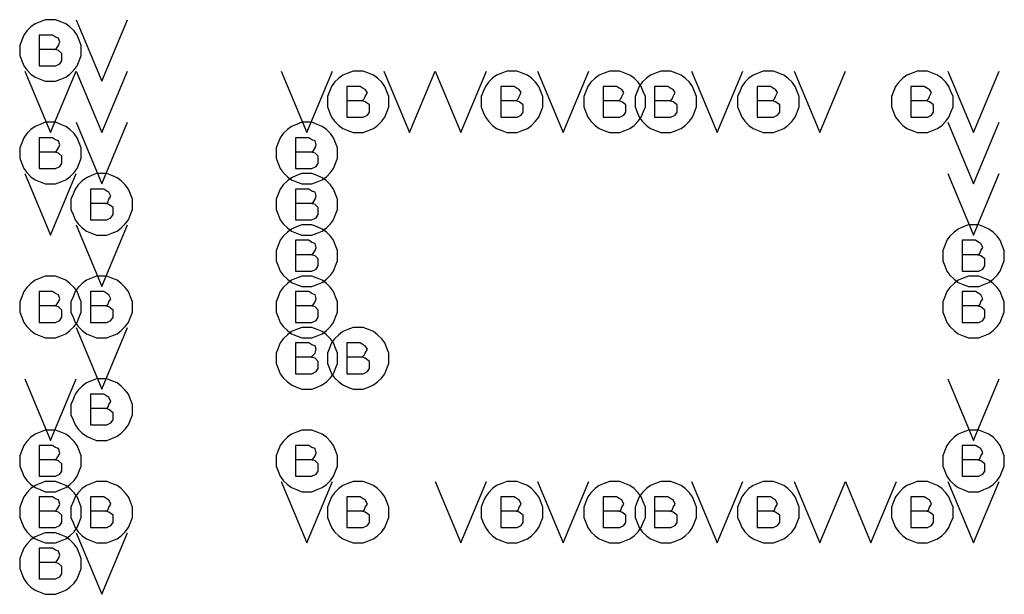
# Model space of a CAD drawing. Extents: x 28 to 61, y 25 to 46.
# Tile 9 of 49: x 35.325 to 36.285, y 30.73 to 31.29. Entities that reach past the tile are written whole.
import ezdxf

# ---------------------------------------------------------------- set-up
doc = ezdxf.new("R2010")
doc.units = 0
doc.layers.add('RVP8-TX_D_fab_art', color=2, linetype='CONTINUOUS')

msp = doc.modelspace()

# ---------------------------------------------------------------- linework, layer by layer
at = {"layer": 'RVP8-TX_D_fab_art'}
for points in [[(35.385, 31.26), (35.385, 31.265), (35.383, 31.27), (35.381, 31.275), (35.378, 31.279), (35.374, 31.283), (35.37, 31.286), (35.365, 31.288), (35.36, 31.29), (35.355, 31.29), (35.35, 31.29), (35.345, 31.288), (35.34, 31.286), (35.336, 31.283), (35.332, 31.279), (35.329, 31.275), (35.327, 31.27), (35.325, 31.265), (35.325, 31.26), (35.325, 31.255), (35.327, 31.25), (35.329, 31.245), (35.332, 31.241), (35.336, 31.237), (35.34, 31.234), (35.345, 31.232), (35.35, 31.23), (35.355, 31.23), (35.36, 31.23), (35.365, 31.232), (35.37, 31.234), (35.374, 31.237), (35.378, 31.241), (35.381, 31.245), (35.383, 31.25), (35.385, 31.255), (35.385, 31.26)], [(35.685, 31.21), (35.685, 31.215), (35.683, 31.22), (35.681, 31.225), (35.678, 31.229), (35.674, 31.233), (35.67, 31.236), (35.665, 31.238), (35.66, 31.24), (35.655, 31.24), (35.65, 31.24), (35.645, 31.238), (35.64, 31.236), (35.636, 31.233), (35.632, 31.229), (35.629, 31.225), (35.627, 31.22), (35.625, 31.215), (35.625, 31.21), (35.625, 31.205), (35.627, 31.2), (35.629, 31.195), (35.632, 31.191), (35.636, 31.187), (35.64, 31.184), (35.645, 31.182), (35.65, 31.18), (35.655, 31.18), (35.66, 31.18), (35.665, 31.182), (35.67, 31.184), (35.674, 31.187), (35.678, 31.191), (35.681, 31.195), (35.683, 31.2), (35.685, 31.205), (35.685, 31.21)], [(35.835, 31.21), (35.835, 31.215), (35.833, 31.22), (35.831, 31.225), (35.828, 31.229), (35.824, 31.233), (35.82, 31.236), (35.815, 31.238), (35.81, 31.24), (35.805, 31.24), (35.8, 31.24), (35.795, 31.238), (35.79, 31.236), (35.786, 31.233), (35.782, 31.229), (35.779, 31.225), (35.777, 31.22), (35.775, 31.215), (35.775, 31.21), (35.775, 31.205), (35.777, 31.2), (35.779, 31.195), (35.782, 31.191), (35.786, 31.187), (35.79, 31.184), (35.795, 31.182), (35.8, 31.18), (35.805, 31.18), (35.81, 31.18), (35.815, 31.182), (35.82, 31.184), (35.824, 31.187), (35.828, 31.191), (35.831, 31.195), (35.833, 31.2), (35.835, 31.205), (35.835, 31.21)], [(35.935, 31.21), (35.935, 31.215), (35.933, 31.22), (35.931, 31.225), (35.928, 31.229), (35.924, 31.233), (35.92, 31.236), (35.915, 31.238), (35.91, 31.24), (35.905, 31.24), (35.9, 31.24), (35.895, 31.238), (35.89, 31.236), (35.886, 31.233), (35.882, 31.229), (35.879, 31.225), (35.877, 31.22), (35.875, 31.215), (35.875, 31.21), (35.875, 31.205), (35.877, 31.2), (35.879, 31.195), (35.882, 31.191), (35.886, 31.187), (35.89, 31.184), (35.895, 31.182), (35.9, 31.18), (35.905, 31.18), (35.91, 31.18), (35.915, 31.182), (35.92, 31.184), (35.924, 31.187), (35.928, 31.191), (35.931, 31.195), (35.933, 31.2), (35.935, 31.205), (35.935, 31.21)], [(35.985, 31.21), (35.985, 31.215), (35.983, 31.22), (35.981, 31.225), (35.978, 31.229), (35.974, 31.233), (35.97, 31.236), (35.965, 31.238), (35.96, 31.24), (35.955, 31.24), (35.95, 31.24), (35.945, 31.238), (35.94, 31.236), (35.936, 31.233), (35.932, 31.229), (35.929, 31.225), (35.927, 31.22), (35.925, 31.215), (35.925, 31.21), (35.925, 31.205), (35.927, 31.2), (35.929, 31.195), (35.932, 31.191), (35.936, 31.187), (35.94, 31.184), (35.945, 31.182), (35.95, 31.18), (35.955, 31.18), (35.96, 31.18), (35.965, 31.182), (35.97, 31.184), (35.974, 31.187), (35.978, 31.191), (35.981, 31.195), (35.983, 31.2), (35.985, 31.205), (35.985, 31.21)], [(36.085, 31.21), (36.085, 31.215), (36.083, 31.22), (36.081, 31.225), (36.078, 31.229), (36.074, 31.233), (36.07, 31.236), (36.065, 31.238), (36.06, 31.24), (36.055, 31.24), (36.05, 31.24), (36.045, 31.238), (36.04, 31.236), (36.036, 31.233), (36.032, 31.229), (36.029, 31.225), (36.027, 31.22), (36.025, 31.215), (36.025, 31.21), (36.025, 31.205), (36.027, 31.2), (36.029, 31.195), (36.032, 31.191), (36.036, 31.187), (36.04, 31.184), (36.045, 31.182), (36.05, 31.18), (36.055, 31.18), (36.06, 31.18), (36.065, 31.182), (36.07, 31.184), (36.074, 31.187), (36.078, 31.191), (36.081, 31.195), (36.083, 31.2), (36.085, 31.205), (36.085, 31.21)], [(36.235, 31.21), (36.235, 31.215), (36.233, 31.22), (36.231, 31.225), (36.228, 31.229), (36.224, 31.233), (36.22, 31.236), (36.215, 31.238), (36.21, 31.24), (36.205, 31.24), (36.2, 31.24), (36.195, 31.238), (36.19, 31.236), (36.186, 31.233), (36.182, 31.229), (36.179, 31.225), (36.177, 31.22), (36.175, 31.215), (36.175, 31.21), (36.175, 31.205), (36.177, 31.2), (36.179, 31.195), (36.182, 31.191), (36.186, 31.187), (36.19, 31.184), (36.195, 31.182), (36.2, 31.18), (36.205, 31.18), (36.21, 31.18), (36.215, 31.182), (36.22, 31.184), (36.224, 31.187), (36.228, 31.191), (36.231, 31.195), (36.233, 31.2), (36.235, 31.205), (36.235, 31.21)], [(35.385, 31.16), (35.385, 31.165), (35.383, 31.17), (35.381, 31.175), (35.378, 31.179), (35.374, 31.183), (35.37, 31.186), (35.365, 31.188), (35.36, 31.19), (35.355, 31.19), (35.35, 31.19), (35.345, 31.188), (35.34, 31.186), (35.336, 31.183), (35.332, 31.179), (35.329, 31.175), (35.327, 31.17), (35.325, 31.165), (35.325, 31.16), (35.325, 31.155), (35.327, 31.15), (35.329, 31.145), (35.332, 31.141), (35.336, 31.137), (35.34, 31.134), (35.345, 31.132), (35.35, 31.13), (35.355, 31.13), (35.36, 31.13), (35.365, 31.132), (35.37, 31.134), (35.374, 31.137), (35.378, 31.141), (35.381, 31.145), (35.383, 31.15), (35.385, 31.155), (35.385, 31.16)], [(35.635, 31.16), (35.635, 31.165), (35.633, 31.17), (35.631, 31.175), (35.628, 31.179), (35.624, 31.183), (35.62, 31.186), (35.615, 31.188), (35.61, 31.19), (35.605, 31.19), (35.6, 31.19), (35.595, 31.188), (35.59, 31.186), (35.586, 31.183), (35.582, 31.179), (35.579, 31.175), (35.577, 31.17), (35.575, 31.165), (35.575, 31.16), (35.575, 31.155), (35.577, 31.15), (35.579, 31.145), (35.582, 31.141), (35.586, 31.137), (35.59, 31.134), (35.595, 31.132), (35.6, 31.13), (35.605, 31.13), (35.61, 31.13), (35.615, 31.132), (35.62, 31.134), (35.624, 31.137), (35.628, 31.141), (35.631, 31.145), (35.633, 31.15), (35.635, 31.155), (35.635, 31.16)], [(35.435, 31.11), (35.435, 31.115), (35.433, 31.12), (35.431, 31.125), (35.428, 31.129), (35.424, 31.133), (35.42, 31.136), (35.415, 31.138), (35.41, 31.14), (35.405, 31.14), (35.4, 31.14), (35.395, 31.138), (35.39, 31.136), (35.386, 31.133), (35.382, 31.129), (35.379, 31.125), (35.377, 31.12), (35.375, 31.115), (35.375, 31.11), (35.375, 31.105), (35.377, 31.1), (35.379, 31.095), (35.382, 31.091), (35.386, 31.087), (35.39, 31.084), (35.395, 31.082), (35.4, 31.08), (35.405, 31.08), (35.41, 31.08), (35.415, 31.082), (35.42, 31.084), (35.424, 31.087), (35.428, 31.091), (35.431, 31.095), (35.433, 31.1), (35.435, 31.105), (35.435, 31.11)], [(35.635, 31.11), (35.635, 31.115), (35.633, 31.12), (35.631, 31.125), (35.628, 31.129), (35.624, 31.133), (35.62, 31.136), (35.615, 31.138), (35.61, 31.14), (35.605, 31.14), (35.6, 31.14), (35.595, 31.138), (35.59, 31.136), (35.586, 31.133), (35.582, 31.129), (35.579, 31.125), (35.577, 31.12), (35.575, 31.115), (35.575, 31.11), (35.575, 31.105), (35.577, 31.1), (35.579, 31.095), (35.582, 31.091), (35.586, 31.087), (35.59, 31.084), (35.595, 31.082), (35.6, 31.08), (35.605, 31.08), (35.61, 31.08), (35.615, 31.082), (35.62, 31.084), (35.624, 31.087), (35.628, 31.091), (35.631, 31.095), (35.633, 31.1), (35.635, 31.105), (35.635, 31.11)], [(35.635, 31.06), (35.635, 31.065), (35.633, 31.07), (35.631, 31.075), (35.628, 31.079), (35.624, 31.083), (35.62, 31.086), (35.615, 31.088), (35.61, 31.09), (35.605, 31.09), (35.6, 31.09), (35.595, 31.088), (35.59, 31.086), (35.586, 31.083), (35.582, 31.079), (35.579, 31.075), (35.577, 31.07), (35.575, 31.065), (35.575, 31.06), (35.575, 31.055), (35.577, 31.05), (35.579, 31.045), (35.582, 31.041), (35.586, 31.037), (35.59, 31.034), (35.595, 31.032), (35.6, 31.03), (35.605, 31.03), (35.61, 31.03), (35.615, 31.032), (35.62, 31.034), (35.624, 31.037), (35.628, 31.041), (35.631, 31.045), (35.633, 31.05), (35.635, 31.055), (35.635, 31.06)], [(36.285, 31.06), (36.285, 31.065), (36.283, 31.07), (36.281, 31.075), (36.278, 31.079), (36.274, 31.083), (36.27, 31.086), (36.265, 31.088), (36.26, 31.09), (36.255, 31.09), (36.25, 31.09), (36.245, 31.088), (36.24, 31.086), (36.236, 31.083), (36.232, 31.079), (36.229, 31.075), (36.227, 31.07), (36.225, 31.065), (36.225, 31.06), (36.225, 31.055), (36.227, 31.05), (36.229, 31.045), (36.232, 31.041), (36.236, 31.037), (36.24, 31.034), (36.245, 31.032), (36.25, 31.03), (36.255, 31.03), (36.26, 31.03), (36.265, 31.032), (36.27, 31.034), (36.274, 31.037), (36.278, 31.041), (36.281, 31.045), (36.283, 31.05), (36.285, 31.055), (36.285, 31.06)], [(35.385, 31.01), (35.385, 31.015), (35.383, 31.02), (35.381, 31.025), (35.378, 31.029), (35.374, 31.033), (35.37, 31.036), (35.365, 31.038), (35.36, 31.04), (35.355, 31.04), (35.35, 31.04), (35.345, 31.038), (35.34, 31.036), (35.336, 31.033), (35.332, 31.029), (35.329, 31.025), (35.327, 31.02), (35.325, 31.015), (35.325, 31.01), (35.325, 31.005), (35.327, 31), (35.329, 30.995), (35.332, 30.991), (35.336, 30.987), (35.34, 30.984), (35.345, 30.982), (35.35, 30.98), (35.355, 30.98), (35.36, 30.98), (35.365, 30.982), (35.37, 30.984), (35.374, 30.987), (35.378, 30.991), (35.381, 30.995), (35.383, 31), (35.385, 31.005), (35.385, 31.01)], [(35.435, 31.01), (35.435, 31.015), (35.433, 31.02), (35.431, 31.025), (35.428, 31.029), (35.424, 31.033), (35.42, 31.036), (35.415, 31.038), (35.41, 31.04), (35.405, 31.04), (35.4, 31.04), (35.395, 31.038), (35.39, 31.036), (35.386, 31.033), (35.382, 31.029), (35.379, 31.025), (35.377, 31.02), (35.375, 31.015), (35.375, 31.01), (35.375, 31.005), (35.377, 31), (35.379, 30.995), (35.382, 30.991), (35.386, 30.987), (35.39, 30.984), (35.395, 30.982), (35.4, 30.98), (35.405, 30.98), (35.41, 30.98), (35.415, 30.982), (35.42, 30.984), (35.424, 30.987), (35.428, 30.991), (35.431, 30.995), (35.433, 31), (35.435, 31.005), (35.435, 31.01)], [(35.635, 31.01), (35.635, 31.015), (35.633, 31.02), (35.631, 31.025), (35.628, 31.029), (35.624, 31.033), (35.62, 31.036), (35.615, 31.038), (35.61, 31.04), (35.605, 31.04), (35.6, 31.04), (35.595, 31.038), (35.59, 31.036), (35.586, 31.033), (35.582, 31.029), (35.579, 31.025), (35.577, 31.02), (35.575, 31.015), (35.575, 31.01), (35.575, 31.005), (35.577, 31), (35.579, 30.995), (35.582, 30.991), (35.586, 30.987), (35.59, 30.984), (35.595, 30.982), (35.6, 30.98), (35.605, 30.98), (35.61, 30.98), (35.615, 30.982), (35.62, 30.984), (35.624, 30.987), (35.628, 30.991), (35.631, 30.995), (35.633, 31), (35.635, 31.005), (35.635, 31.01)], [(36.285, 31.01), (36.285, 31.015), (36.283, 31.02), (36.281, 31.025), (36.278, 31.029), (36.274, 31.033), (36.27, 31.036), (36.265, 31.038), (36.26, 31.04), (36.255, 31.04), (36.25, 31.04), (36.245, 31.038), (36.24, 31.036), (36.236, 31.033), (36.232, 31.029), (36.229, 31.025), (36.227, 31.02), (36.225, 31.015), (36.225, 31.01), (36.225, 31.005), (36.227, 31), (36.229, 30.995), (36.232, 30.991), (36.236, 30.987), (36.24, 30.984), (36.245, 30.982), (36.25, 30.98), (36.255, 30.98), (36.26, 30.98), (36.265, 30.982), (36.27, 30.984), (36.274, 30.987), (36.278, 30.991), (36.281, 30.995), (36.283, 31), (36.285, 31.005), (36.285, 31.01)], [(35.635, 30.96), (35.635, 30.965), (35.633, 30.97), (35.631, 30.975), (35.628, 30.979), (35.624, 30.983), (35.62, 30.986), (35.615, 30.988), (35.61, 30.99), (35.605, 30.99), (35.6, 30.99), (35.595, 30.988), (35.59, 30.986), (35.586, 30.983), (35.582, 30.979), (35.579, 30.975), (35.577, 30.97), (35.575, 30.965), (35.575, 30.96), (35.575, 30.955), (35.577, 30.95), (35.579, 30.945), (35.582, 30.941), (35.586, 30.937), (35.59, 30.934), (35.595, 30.932), (35.6, 30.93), (35.605, 30.93), (35.61, 30.93), (35.615, 30.932), (35.62, 30.934), (35.624, 30.937), (35.628, 30.941), (35.631, 30.945), (35.633, 30.95), (35.635, 30.955), (35.635, 30.96)], [(35.685, 30.96), (35.685, 30.965), (35.683, 30.97), (35.681, 30.975), (35.678, 30.979), (35.674, 30.983), (35.67, 30.986), (35.665, 30.988), (35.66, 30.99), (35.655, 30.99), (35.65, 30.99), (35.645, 30.988), (35.64, 30.986), (35.636, 30.983), (35.632, 30.979), (35.629, 30.975), (35.627, 30.97), (35.625, 30.965), (35.625, 30.96), (35.625, 30.955), (35.627, 30.95), (35.629, 30.945), (35.632, 30.941), (35.636, 30.937), (35.64, 30.934), (35.645, 30.932), (35.65, 30.93), (35.655, 30.93), (35.66, 30.93), (35.665, 30.932), (35.67, 30.934), (35.674, 30.937), (35.678, 30.941), (35.681, 30.945), (35.683, 30.95), (35.685, 30.955), (35.685, 30.96)], [(35.435, 30.91), (35.435, 30.915), (35.433, 30.92), (35.431, 30.925), (35.428, 30.929), (35.424, 30.933), (35.42, 30.936), (35.415, 30.938), (35.41, 30.94), (35.405, 30.94), (35.4, 30.94), (35.395, 30.938), (35.39, 30.936), (35.386, 30.933), (35.382, 30.929), (35.379, 30.925), (35.377, 30.92), (35.375, 30.915), (35.375, 30.91), (35.375, 30.905), (35.377, 30.9), (35.379, 30.895), (35.382, 30.891), (35.386, 30.887), (35.39, 30.884), (35.395, 30.882), (35.4, 30.88), (35.405, 30.88), (35.41, 30.88), (35.415, 30.882), (35.42, 30.884), (35.424, 30.887), (35.428, 30.891), (35.431, 30.895), (35.433, 30.9), (35.435, 30.905), (35.435, 30.91)], [(35.385, 30.86), (35.385, 30.865), (35.383, 30.87), (35.381, 30.875), (35.378, 30.879), (35.374, 30.883), (35.37, 30.886), (35.365, 30.888), (35.36, 30.89), (35.355, 30.89), (35.35, 30.89), (35.345, 30.888), (35.34, 30.886), (35.336, 30.883), (35.332, 30.879), (35.329, 30.875), (35.327, 30.87), (35.325, 30.865), (35.325, 30.86), (35.325, 30.855), (35.327, 30.85), (35.329, 30.845), (35.332, 30.841), (35.336, 30.837), (35.34, 30.834), (35.345, 30.832), (35.35, 30.83), (35.355, 30.83), (35.36, 30.83), (35.365, 30.832), (35.37, 30.834), (35.374, 30.837), (35.378, 30.841), (35.381, 30.845), (35.383, 30.85), (35.385, 30.855), (35.385, 30.86)], [(35.635, 30.86), (35.635, 30.865), (35.633, 30.87), (35.631, 30.875), (35.628, 30.879), (35.624, 30.883), (35.62, 30.886), (35.615, 30.888), (35.61, 30.89), (35.605, 30.89), (35.6, 30.89), (35.595, 30.888), (35.59, 30.886), (35.586, 30.883), (35.582, 30.879), (35.579, 30.875), (35.577, 30.87), (35.575, 30.865), (35.575, 30.86), (35.575, 30.855), (35.577, 30.85), (35.579, 30.845), (35.582, 30.841), (35.586, 30.837), (35.59, 30.834), (35.595, 30.832), (35.6, 30.83), (35.605, 30.83), (35.61, 30.83), (35.615, 30.832), (35.62, 30.834), (35.624, 30.837), (35.628, 30.841), (35.631, 30.845), (35.633, 30.85), (35.635, 30.855), (35.635, 30.86)], [(36.285, 30.86), (36.285, 30.865), (36.283, 30.87), (36.281, 30.875), (36.278, 30.879), (36.274, 30.883), (36.27, 30.886), (36.265, 30.888), (36.26, 30.89), (36.255, 30.89), (36.25, 30.89), (36.245, 30.888), (36.24, 30.886), (36.236, 30.883), (36.232, 30.879), (36.229, 30.875), (36.227, 30.87), (36.225, 30.865), (36.225, 30.86), (36.225, 30.855), (36.227, 30.85), (36.229, 30.845), (36.232, 30.841), (36.236, 30.837), (36.24, 30.834), (36.245, 30.832), (36.25, 30.83), (36.255, 30.83), (36.26, 30.83), (36.265, 30.832), (36.27, 30.834), (36.274, 30.837), (36.278, 30.841), (36.281, 30.845), (36.283, 30.85), (36.285, 30.855), (36.285, 30.86)], [(35.385, 30.81), (35.385, 30.815), (35.383, 30.82), (35.381, 30.825), (35.378, 30.829), (35.374, 30.833), (35.37, 30.836), (35.365, 30.838), (35.36, 30.84), (35.355, 30.84), (35.35, 30.84), (35.345, 30.838), (35.34, 30.836), (35.336, 30.833), (35.332, 30.829), (35.329, 30.825), (35.327, 30.82), (35.325, 30.815), (35.325, 30.81), (35.325, 30.805), (35.327, 30.8), (35.329, 30.795), (35.332, 30.791), (35.336, 30.787), (35.34, 30.784), (35.345, 30.782), (35.35, 30.78), (35.355, 30.78), (35.36, 30.78), (35.365, 30.782), (35.37, 30.784), (35.374, 30.787), (35.378, 30.791), (35.381, 30.795), (35.383, 30.8), (35.385, 30.805), (35.385, 30.81)], [(35.435, 30.81), (35.435, 30.815), (35.433, 30.82), (35.431, 30.825), (35.428, 30.829), (35.424, 30.833), (35.42, 30.836), (35.415, 30.838), (35.41, 30.84), (35.405, 30.84), (35.4, 30.84), (35.395, 30.838), (35.39, 30.836), (35.386, 30.833), (35.382, 30.829), (35.379, 30.825), (35.377, 30.82), (35.375, 30.815), (35.375, 30.81), (35.375, 30.805), (35.377, 30.8), (35.379, 30.795), (35.382, 30.791), (35.386, 30.787), (35.39, 30.784), (35.395, 30.782), (35.4, 30.78), (35.405, 30.78), (35.41, 30.78), (35.415, 30.782), (35.42, 30.784), (35.424, 30.787), (35.428, 30.791), (35.431, 30.795), (35.433, 30.8), (35.435, 30.805), (35.435, 30.81)], [(35.685, 30.81), (35.685, 30.815), (35.683, 30.82), (35.681, 30.825), (35.678, 30.829), (35.674, 30.833), (35.67, 30.836), (35.665, 30.838), (35.66, 30.84), (35.655, 30.84), (35.65, 30.84), (35.645, 30.838), (35.64, 30.836), (35.636, 30.833), (35.632, 30.829), (35.629, 30.825), (35.627, 30.82), (35.625, 30.815), (35.625, 30.81), (35.625, 30.805), (35.627, 30.8), (35.629, 30.795), (35.632, 30.791), (35.636, 30.787), (35.64, 30.784), (35.645, 30.782), (35.65, 30.78), (35.655, 30.78), (35.66, 30.78), (35.665, 30.782), (35.67, 30.784), (35.674, 30.787), (35.678, 30.791), (35.681, 30.795), (35.683, 30.8), (35.685, 30.805), (35.685, 30.81)], [(35.835, 30.81), (35.835, 30.815), (35.833, 30.82), (35.831, 30.825), (35.828, 30.829), (35.824, 30.833), (35.82, 30.836), (35.815, 30.838), (35.81, 30.84), (35.805, 30.84), (35.8, 30.84), (35.795, 30.838), (35.79, 30.836), (35.786, 30.833), (35.782, 30.829), (35.779, 30.825), (35.777, 30.82), (35.775, 30.815), (35.775, 30.81), (35.775, 30.805), (35.777, 30.8), (35.779, 30.795), (35.782, 30.791), (35.786, 30.787), (35.79, 30.784), (35.795, 30.782), (35.8, 30.78), (35.805, 30.78), (35.81, 30.78), (35.815, 30.782), (35.82, 30.784), (35.824, 30.787), (35.828, 30.791), (35.831, 30.795), (35.833, 30.8), (35.835, 30.805), (35.835, 30.81)], [(35.935, 30.81), (35.935, 30.815), (35.933, 30.82), (35.931, 30.825), (35.928, 30.829), (35.924, 30.833), (35.92, 30.836), (35.915, 30.838), (35.91, 30.84), (35.905, 30.84), (35.9, 30.84), (35.895, 30.838), (35.89, 30.836), (35.886, 30.833), (35.882, 30.829), (35.879, 30.825), (35.877, 30.82), (35.875, 30.815), (35.875, 30.81), (35.875, 30.805), (35.877, 30.8), (35.879, 30.795), (35.882, 30.791), (35.886, 30.787), (35.89, 30.784), (35.895, 30.782), (35.9, 30.78), (35.905, 30.78), (35.91, 30.78), (35.915, 30.782), (35.92, 30.784), (35.924, 30.787), (35.928, 30.791), (35.931, 30.795), (35.933, 30.8), (35.935, 30.805), (35.935, 30.81)], [(35.985, 30.81), (35.985, 30.815), (35.983, 30.82), (35.981, 30.825), (35.978, 30.829), (35.974, 30.833), (35.97, 30.836), (35.965, 30.838), (35.96, 30.84), (35.955, 30.84), (35.95, 30.84), (35.945, 30.838), (35.94, 30.836), (35.936, 30.833), (35.932, 30.829), (35.929, 30.825), (35.927, 30.82), (35.925, 30.815), (35.925, 30.81), (35.925, 30.805), (35.927, 30.8), (35.929, 30.795), (35.932, 30.791), (35.936, 30.787), (35.94, 30.784), (35.945, 30.782), (35.95, 30.78), (35.955, 30.78), (35.96, 30.78), (35.965, 30.782), (35.97, 30.784), (35.974, 30.787), (35.978, 30.791), (35.981, 30.795), (35.983, 30.8), (35.985, 30.805), (35.985, 30.81)], [(36.085, 30.81), (36.085, 30.815), (36.083, 30.82), (36.081, 30.825), (36.078, 30.829), (36.074, 30.833), (36.07, 30.836), (36.065, 30.838), (36.06, 30.84), (36.055, 30.84), (36.05, 30.84), (36.045, 30.838), (36.04, 30.836), (36.036, 30.833), (36.032, 30.829), (36.029, 30.825), (36.027, 30.82), (36.025, 30.815), (36.025, 30.81), (36.025, 30.805), (36.027, 30.8), (36.029, 30.795), (36.032, 30.791), (36.036, 30.787), (36.04, 30.784), (36.045, 30.782), (36.05, 30.78), (36.055, 30.78), (36.06, 30.78), (36.065, 30.782), (36.07, 30.784), (36.074, 30.787), (36.078, 30.791), (36.081, 30.795), (36.083, 30.8), (36.085, 30.805), (36.085, 30.81)], [(36.235, 30.81), (36.235, 30.815), (36.233, 30.82), (36.231, 30.825), (36.228, 30.829), (36.224, 30.833), (36.22, 30.836), (36.215, 30.838), (36.21, 30.84), (36.205, 30.84), (36.2, 30.84), (36.195, 30.838), (36.19, 30.836), (36.186, 30.833), (36.182, 30.829), (36.179, 30.825), (36.177, 30.82), (36.175, 30.815), (36.175, 30.81), (36.175, 30.805), (36.177, 30.8), (36.179, 30.795), (36.182, 30.791), (36.186, 30.787), (36.19, 30.784), (36.195, 30.782), (36.2, 30.78), (36.205, 30.78), (36.21, 30.78), (36.215, 30.782), (36.22, 30.784), (36.224, 30.787), (36.228, 30.791), (36.231, 30.795), (36.233, 30.8), (36.235, 30.805), (36.235, 30.81)], [(35.385, 30.76), (35.385, 30.765), (35.383, 30.77), (35.381, 30.775), (35.378, 30.779), (35.374, 30.783), (35.37, 30.786), (35.365, 30.788), (35.36, 30.79), (35.355, 30.79), (35.35, 30.79), (35.345, 30.788), (35.34, 30.786), (35.336, 30.783), (35.332, 30.779), (35.329, 30.775), (35.327, 30.77), (35.325, 30.765), (35.325, 30.76), (35.325, 30.755), (35.327, 30.75), (35.329, 30.745), (35.332, 30.741), (35.336, 30.737), (35.34, 30.734), (35.345, 30.732), (35.35, 30.73), (35.355, 30.73), (35.36, 30.73), (35.365, 30.732), (35.37, 30.734), (35.374, 30.737), (35.378, 30.741), (35.381, 30.745), (35.383, 30.75), (35.385, 30.755), (35.385, 30.76)]]:
    msp.add_lwpolyline(points, close=True, dxfattribs=at)
for points in [[(35.38, 31.29), (35.405, 31.23), (35.43, 31.29)], [(35.359, 31.261), (35.361, 31.262), (35.363, 31.265), (35.364, 31.268), (35.363, 31.272), (35.36, 31.273), (35.357, 31.275), (35.344, 31.275), (35.344, 31.245), (35.36, 31.245), (35.364, 31.247), (35.366, 31.25), (35.366, 31.254), (35.366, 31.257), (35.363, 31.26), (35.359, 31.261), (35.344, 31.261)], [(35.33, 31.24), (35.355, 31.18), (35.38, 31.24), (35.405, 31.18), (35.43, 31.24)], [(35.58, 31.24), (35.605, 31.18), (35.63, 31.24)], [(35.68, 31.24), (35.705, 31.18), (35.73, 31.24), (35.755, 31.18), (35.78, 31.24)], [(35.83, 31.24), (35.855, 31.18), (35.88, 31.24)], [(35.98, 31.24), (36.005, 31.18), (36.03, 31.24)], [(36.08, 31.24), (36.105, 31.18), (36.13, 31.24)], [(36.23, 31.24), (36.255, 31.18), (36.28, 31.24)], [(35.659, 31.211), (35.661, 31.213), (35.662, 31.215), (35.664, 31.219), (35.662, 31.222), (35.66, 31.223), (35.657, 31.225), (35.644, 31.225), (35.644, 31.195), (35.66, 31.195), (35.664, 31.197), (35.666, 31.2), (35.666, 31.204), (35.666, 31.207), (35.662, 31.21), (35.659, 31.211), (35.644, 31.211)], [(35.809, 31.211), (35.811, 31.213), (35.812, 31.215), (35.814, 31.219), (35.812, 31.222), (35.81, 31.223), (35.807, 31.225), (35.794, 31.225), (35.794, 31.195), (35.81, 31.195), (35.814, 31.197), (35.816, 31.2), (35.816, 31.204), (35.816, 31.207), (35.812, 31.21), (35.809, 31.211), (35.794, 31.211)], [(35.909, 31.211), (35.911, 31.213), (35.912, 31.215), (35.914, 31.219), (35.912, 31.222), (35.91, 31.223), (35.907, 31.225), (35.894, 31.225), (35.894, 31.195), (35.91, 31.195), (35.914, 31.197), (35.916, 31.2), (35.916, 31.204), (35.916, 31.207), (35.912, 31.21), (35.909, 31.211), (35.894, 31.211)], [(35.959, 31.211), (35.961, 31.213), (35.962, 31.215), (35.964, 31.219), (35.962, 31.222), (35.96, 31.223), (35.957, 31.225), (35.944, 31.225), (35.944, 31.195), (35.96, 31.195), (35.964, 31.197), (35.966, 31.2), (35.966, 31.204), (35.966, 31.207), (35.962, 31.21), (35.959, 31.211), (35.944, 31.211)], [(36.059, 31.211), (36.061, 31.213), (36.062, 31.215), (36.064, 31.219), (36.062, 31.222), (36.06, 31.223), (36.057, 31.225), (36.044, 31.225), (36.044, 31.195), (36.06, 31.195), (36.064, 31.197), (36.066, 31.2), (36.066, 31.204), (36.066, 31.207), (36.062, 31.21), (36.059, 31.211), (36.044, 31.211)], [(36.209, 31.211), (36.211, 31.213), (36.212, 31.215), (36.214, 31.219), (36.212, 31.222), (36.21, 31.223), (36.207, 31.225), (36.194, 31.225), (36.194, 31.195), (36.21, 31.195), (36.214, 31.197), (36.216, 31.2), (36.216, 31.204), (36.216, 31.207), (36.212, 31.21), (36.209, 31.211), (36.194, 31.211)], [(35.38, 31.19), (35.405, 31.13), (35.43, 31.19)], [(36.23, 31.19), (36.255, 31.13), (36.28, 31.19)], [(35.359, 31.161), (35.361, 31.162), (35.363, 31.165), (35.364, 31.168), (35.363, 31.172), (35.36, 31.173), (35.357, 31.175), (35.344, 31.175), (35.344, 31.145), (35.36, 31.145), (35.364, 31.147), (35.366, 31.15), (35.366, 31.154), (35.366, 31.157), (35.363, 31.16), (35.359, 31.161), (35.344, 31.161)], [(35.609, 31.161), (35.611, 31.162), (35.613, 31.165), (35.614, 31.168), (35.613, 31.172), (35.61, 31.173), (35.607, 31.175), (35.594, 31.175), (35.594, 31.145), (35.61, 31.145), (35.614, 31.147), (35.616, 31.15), (35.616, 31.154), (35.616, 31.157), (35.613, 31.16), (35.609, 31.161), (35.594, 31.161)], [(35.33, 31.14), (35.355, 31.08), (35.38, 31.14)], [(36.23, 31.14), (36.255, 31.08), (36.28, 31.14)], [(35.409, 31.111), (35.411, 31.112), (35.412, 31.115), (35.414, 31.118), (35.412, 31.122), (35.41, 31.123), (35.407, 31.125), (35.394, 31.125), (35.394, 31.095), (35.41, 31.095), (35.414, 31.097), (35.416, 31.1), (35.416, 31.104), (35.416, 31.107), (35.412, 31.11), (35.409, 31.111), (35.394, 31.111)], [(35.609, 31.111), (35.611, 31.112), (35.613, 31.115), (35.614, 31.118), (35.613, 31.122), (35.61, 31.123), (35.607, 31.125), (35.594, 31.125), (35.594, 31.095), (35.61, 31.095), (35.614, 31.097), (35.616, 31.1), (35.616, 31.104), (35.616, 31.107), (35.613, 31.11), (35.609, 31.111), (35.594, 31.111)], [(35.38, 31.09), (35.405, 31.03), (35.43, 31.09)], [(35.609, 31.061), (35.611, 31.062), (35.613, 31.065), (35.614, 31.068), (35.613, 31.072), (35.61, 31.073), (35.607, 31.075), (35.594, 31.075), (35.594, 31.045), (35.61, 31.045), (35.614, 31.047), (35.616, 31.05), (35.616, 31.054), (35.616, 31.057), (35.613, 31.06), (35.609, 31.061), (35.594, 31.061)], [(36.259, 31.061), (36.261, 31.062), (36.262, 31.065), (36.264, 31.068), (36.262, 31.072), (36.26, 31.073), (36.257, 31.075), (36.244, 31.075), (36.244, 31.045), (36.26, 31.045), (36.264, 31.047), (36.266, 31.05), (36.266, 31.054), (36.266, 31.057), (36.262, 31.06), (36.259, 31.061), (36.244, 31.061)], [(35.359, 31.011), (35.361, 31.012), (35.363, 31.015), (35.364, 31.018), (35.363, 31.022), (35.36, 31.023), (35.357, 31.025), (35.344, 31.025), (35.344, 30.995), (35.36, 30.995), (35.364, 30.997), (35.366, 31), (35.366, 31.004), (35.366, 31.007), (35.363, 31.01), (35.359, 31.011), (35.344, 31.011)], [(35.409, 31.011), (35.411, 31.012), (35.412, 31.015), (35.414, 31.018), (35.412, 31.022), (35.41, 31.023), (35.407, 31.025), (35.394, 31.025), (35.394, 30.995), (35.41, 30.995), (35.414, 30.997), (35.416, 31), (35.416, 31.004), (35.416, 31.007), (35.412, 31.01), (35.409, 31.011), (35.394, 31.011)], [(35.609, 31.011), (35.611, 31.012), (35.613, 31.015), (35.614, 31.018), (35.613, 31.022), (35.61, 31.023), (35.607, 31.025), (35.594, 31.025), (35.594, 30.995), (35.61, 30.995), (35.614, 30.997), (35.616, 31), (35.616, 31.004), (35.616, 31.007), (35.613, 31.01), (35.609, 31.011), (35.594, 31.011)], [(36.259, 31.011), (36.261, 31.012), (36.262, 31.015), (36.264, 31.018), (36.262, 31.022), (36.26, 31.023), (36.257, 31.025), (36.244, 31.025), (36.244, 30.995), (36.26, 30.995), (36.264, 30.997), (36.266, 31), (36.266, 31.004), (36.266, 31.007), (36.262, 31.01), (36.259, 31.011), (36.244, 31.011)], [(35.38, 30.99), (35.405, 30.93), (35.43, 30.99)], [(35.609, 30.961), (35.611, 30.963), (35.613, 30.965), (35.614, 30.969), (35.613, 30.972), (35.61, 30.973), (35.607, 30.975), (35.594, 30.975), (35.594, 30.945), (35.61, 30.945), (35.614, 30.947), (35.616, 30.95), (35.616, 30.954), (35.616, 30.957), (35.613, 30.96), (35.609, 30.961), (35.594, 30.961)], [(35.659, 30.961), (35.661, 30.963), (35.662, 30.965), (35.664, 30.969), (35.662, 30.972), (35.66, 30.973), (35.657, 30.975), (35.644, 30.975), (35.644, 30.945), (35.66, 30.945), (35.664, 30.947), (35.666, 30.95), (35.666, 30.954), (35.666, 30.957), (35.662, 30.96), (35.659, 30.961), (35.644, 30.961)], [(35.33, 30.94), (35.355, 30.88), (35.38, 30.94)], [(36.23, 30.94), (36.255, 30.88), (36.28, 30.94)], [(35.409, 30.911), (35.411, 30.912), (35.412, 30.915), (35.414, 30.918), (35.412, 30.922), (35.41, 30.923), (35.407, 30.925), (35.394, 30.925), (35.394, 30.895), (35.41, 30.895), (35.414, 30.897), (35.416, 30.9), (35.416, 30.904), (35.416, 30.907), (35.412, 30.91), (35.409, 30.911), (35.394, 30.911)], [(35.359, 30.861), (35.361, 30.862), (35.363, 30.865), (35.364, 30.868), (35.363, 30.872), (35.36, 30.873), (35.357, 30.875), (35.344, 30.875), (35.344, 30.845), (35.36, 30.845), (35.364, 30.847), (35.366, 30.85), (35.366, 30.854), (35.366, 30.857), (35.363, 30.86), (35.359, 30.861), (35.344, 30.861)], [(35.609, 30.861), (35.611, 30.862), (35.613, 30.865), (35.614, 30.868), (35.613, 30.872), (35.61, 30.873), (35.607, 30.875), (35.594, 30.875), (35.594, 30.845), (35.61, 30.845), (35.614, 30.847), (35.616, 30.85), (35.616, 30.854), (35.616, 30.857), (35.613, 30.86), (35.609, 30.861), (35.594, 30.861)], [(36.259, 30.861), (36.261, 30.862), (36.262, 30.865), (36.264, 30.868), (36.262, 30.872), (36.26, 30.873), (36.257, 30.875), (36.244, 30.875), (36.244, 30.845), (36.26, 30.845), (36.264, 30.847), (36.266, 30.85), (36.266, 30.854), (36.266, 30.857), (36.262, 30.86), (36.259, 30.861), (36.244, 30.861)], [(35.58, 30.84), (35.605, 30.78), (35.63, 30.84)], [(35.73, 30.84), (35.755, 30.78), (35.78, 30.84)], [(35.83, 30.84), (35.855, 30.78), (35.88, 30.84)], [(35.98, 30.84), (36.005, 30.78), (36.03, 30.84)], [(36.08, 30.84), (36.105, 30.78), (36.13, 30.84)], [(36.13, 30.84), (36.155, 30.78), (36.18, 30.84)], [(36.23, 30.84), (36.255, 30.78), (36.28, 30.84)], [(35.359, 30.811), (35.361, 30.812), (35.363, 30.815), (35.364, 30.818), (35.363, 30.822), (35.36, 30.823), (35.357, 30.825), (35.344, 30.825), (35.344, 30.795), (35.36, 30.795), (35.364, 30.797), (35.366, 30.8), (35.366, 30.804), (35.366, 30.807), (35.363, 30.81), (35.359, 30.811), (35.344, 30.811)], [(35.409, 30.811), (35.411, 30.812), (35.412, 30.815), (35.414, 30.818), (35.412, 30.822), (35.41, 30.823), (35.407, 30.825), (35.394, 30.825), (35.394, 30.795), (35.41, 30.795), (35.414, 30.797), (35.416, 30.8), (35.416, 30.804), (35.416, 30.807), (35.412, 30.81), (35.409, 30.811), (35.394, 30.811)], [(35.659, 30.811), (35.661, 30.812), (35.662, 30.815), (35.664, 30.818), (35.662, 30.822), (35.66, 30.823), (35.657, 30.825), (35.644, 30.825), (35.644, 30.795), (35.66, 30.795), (35.664, 30.797), (35.666, 30.8), (35.666, 30.804), (35.666, 30.807), (35.662, 30.81), (35.659, 30.811), (35.644, 30.811)], [(35.809, 30.811), (35.811, 30.812), (35.812, 30.815), (35.814, 30.818), (35.812, 30.822), (35.81, 30.823), (35.807, 30.825), (35.794, 30.825), (35.794, 30.795), (35.81, 30.795), (35.814, 30.797), (35.816, 30.8), (35.816, 30.804), (35.816, 30.807), (35.812, 30.81), (35.809, 30.811), (35.794, 30.811)], [(35.909, 30.811), (35.911, 30.812), (35.912, 30.815), (35.914, 30.818), (35.912, 30.822), (35.91, 30.823), (35.907, 30.825), (35.894, 30.825), (35.894, 30.795), (35.91, 30.795), (35.914, 30.797), (35.916, 30.8), (35.916, 30.804), (35.916, 30.807), (35.912, 30.81), (35.909, 30.811), (35.894, 30.811)], [(35.959, 30.811), (35.961, 30.812), (35.962, 30.815), (35.964, 30.818), (35.962, 30.822), (35.96, 30.823), (35.957, 30.825), (35.944, 30.825), (35.944, 30.795), (35.96, 30.795), (35.964, 30.797), (35.966, 30.8), (35.966, 30.804), (35.966, 30.807), (35.962, 30.81), (35.959, 30.811), (35.944, 30.811)], [(36.059, 30.811), (36.061, 30.812), (36.062, 30.815), (36.064, 30.818), (36.062, 30.822), (36.06, 30.823), (36.057, 30.825), (36.044, 30.825), (36.044, 30.795), (36.06, 30.795), (36.064, 30.797), (36.066, 30.8), (36.066, 30.804), (36.066, 30.807), (36.062, 30.81), (36.059, 30.811), (36.044, 30.811)], [(36.209, 30.811), (36.211, 30.812), (36.212, 30.815), (36.214, 30.818), (36.212, 30.822), (36.21, 30.823), (36.207, 30.825), (36.194, 30.825), (36.194, 30.795), (36.21, 30.795), (36.214, 30.797), (36.216, 30.8), (36.216, 30.804), (36.216, 30.807), (36.212, 30.81), (36.209, 30.811), (36.194, 30.811)], [(35.38, 30.79), (35.405, 30.73), (35.43, 30.79)], [(35.359, 30.761), (35.361, 30.762), (35.363, 30.765), (35.364, 30.768), (35.363, 30.772), (35.36, 30.773), (35.357, 30.775), (35.344, 30.775), (35.344, 30.745), (35.36, 30.745), (35.364, 30.747), (35.366, 30.75), (35.366, 30.754), (35.366, 30.757), (35.363, 30.76), (35.359, 30.761), (35.344, 30.761)]]:
    msp.add_lwpolyline(points, dxfattribs=at)

doc.saveas('drawing.dxf')
